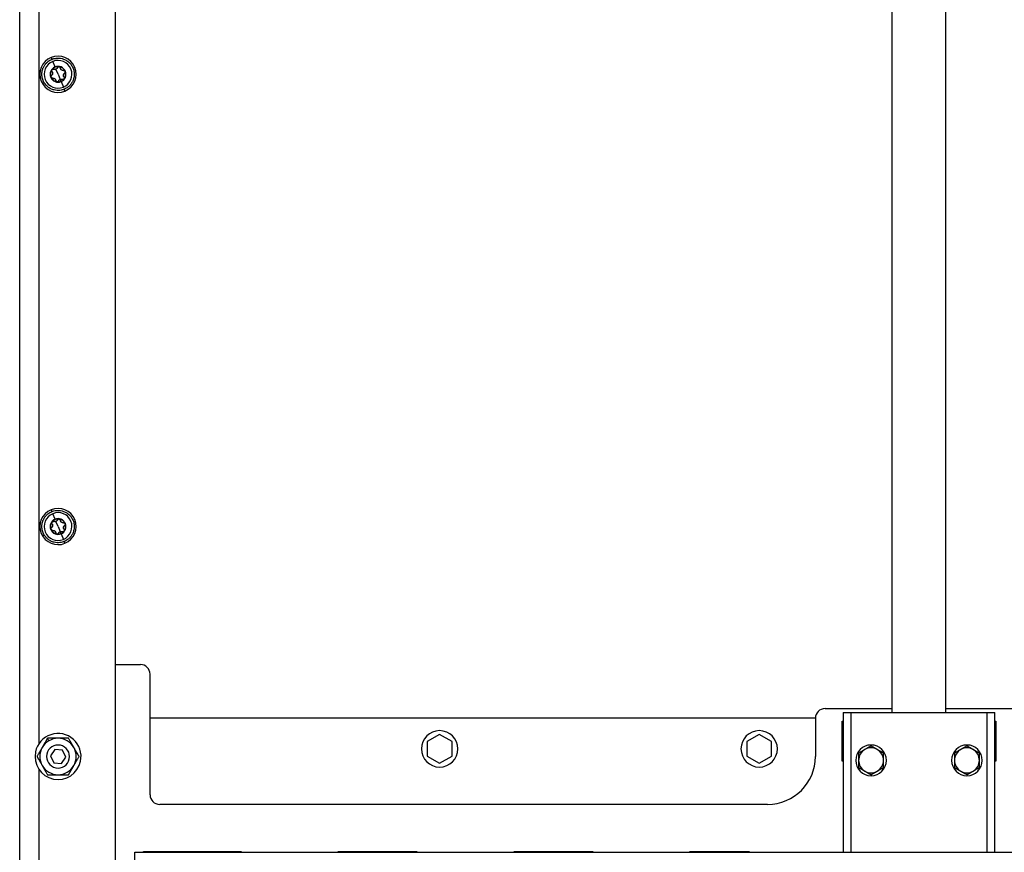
# Model space of a CAD drawing. Header units: millimetres. Extents: x 1279 to 4671, y -1749 to 1129.
# Tile 10 of 17: x 1897 to 2411, y -217 to 218. Entities that reach past the tile are written whole.
import ezdxf

# ---------------------------------------------------------------- set-up
doc = ezdxf.new("R2010")
doc.units = ezdxf.units.MM

msp = doc.modelspace()

# ---------------------------------------------------------------- linework, layer by layer
at = {"color": 7, "linetype": 'Continuous', "lineweight": 25}
for p, q in [((1897.04, -966.72), (1897.04, 571.28)), ((1907.04, 571.28), (1907.04, -160.08)), ((1947.04, -959.72), (1947.04, 545.4)), ((2352.04, -143.72), (2352.04, 485.28)), ((2380.04, -143.72), (2380.04, 485.28)), ((1913.43, 198.02), (1913.81, 197.09)), ((1915.46, 193.1), (1914.27, 195.98)), ((1918.13, 186.64), (1918.56, 185.61)), ((1918.62, 185.46), (1919.81, 182.58)), ((1920.65, 180.55), (1920.27, 181.47)), ((1913.43, -37.98), (1913.81, -38.91)), ((1915.46, -42.9), (1914.27, -40.02)), ((1918.13, -49.36), (1918.56, -50.39)), ((1918.62, -50.54), (1919.81, -53.42)), ((1920.65, -55.45), (1920.27, -54.53)), ((1947.04, -118.72), (1960.04, -118.72)), ((1965.04, -186.72), (1965.04, -123.72)), ((2317.04, -141.72), (2352.04, -141.72)), ((2326.54, -143.72), (2326.54, -216.72)), ((2326.54, -143.72), (2330.54, -143.72)), ((2330.54, -143.72), (2401.54, -143.72)), ((2380.04, -141.72), (2415.04, -141.72)), ((2401.54, -143.72), (2405.54, -143.72)), ((2405.54, -216.72), (2405.54, -143.72)), ((2312.04, -146.72), (1965.04, -146.72)), ((2312.04, -146.72), (2312.04, -166.72)), ((2326.04, -148.22), (2326.54, -148.22)), ((2326.04, -169.22), (2326.04, -148.22)), ((2405.54, -148.22), (2406.04, -148.22)), ((2406.04, -148.22), (2406.04, -169.22)), ((1912.29, -158.49), (1911.55, -157.22)), ((2116.04, -155.21), (2109.54, -158.96)), ((2109.54, -158.96), (2109.54, -166.47)), ((2122.54, -158.96), (2116.04, -155.21)), ((2122.54, -166.47), (2122.54, -158.96)), ((2282.71, -155.21), (2276.21, -158.96)), ((2276.21, -158.96), (2276.21, -166.47)), ((2289.21, -158.96), (2282.71, -155.21)), ((2289.21, -166.47), (2289.21, -158.96)), ((1915.31, -163.11), (1913.05, -166.41)), ((1919.3, -163.42), (1915.31, -163.11)), ((1921.03, -167.02), (1919.3, -163.42)), ((1913.05, -166.41), (1914.78, -170.02)), ((1918.77, -170.32), (1921.03, -167.02)), ((2109.54, -166.47), (2116.04, -170.22)), ((2116.04, -170.22), (2122.54, -166.47)), ((2276.21, -166.47), (2282.71, -170.22)), ((2282.71, -170.22), (2289.21, -166.47)), ((2326.54, -169.22), (2326.04, -169.22)), ((2406.04, -169.22), (2405.54, -169.22)), ((1907.04, -173.35), (1907.04, -354.08)), ((1914.78, -170.02), (1918.77, -170.32)), ((2287.04, -191.72), (1970.04, -191.72)), ((1957.04, -226.72), (1957.04, -216.72)), ((1957.04, -216.72), (2775.04, -216.72)), ((1961.54, -216.22), (2012.54, -216.22)), ((1961.54, -216.72), (1961.54, -216.22)), ((2012.54, -216.22), (2012.54, -216.72)), ((2063.21, -216.22), (2104.21, -216.22)), ((2063.21, -216.72), (2063.21, -216.22)), ((2104.21, -216.22), (2104.21, -216.72)), ((2154.88, -216.22), (2195.88, -216.22)), ((2154.88, -216.72), (2154.88, -216.22)), ((2195.88, -216.22), (2195.88, -216.72)), ((2246.55, -216.22), (2277.55, -216.22)), ((2246.55, -216.72), (2246.55, -216.22)), ((2277.55, -216.22), (2277.55, -216.72))]:
    msp.add_line(p, q, dxfattribs=at)
at = {"color": 8, "linetype": 'Continuous', "lineweight": 25}
for p, q in [((1917.04, 189.28), (1915.95, 191.93)), ((1917.04, 189.28), (1918.13, 186.64)), ((1917.04, -46.72), (1915.95, -44.07)), ((1917.04, -46.72), (1918.13, -49.36)), ((2330.54, -143.72), (2330.54, -216.72)), ((2401.54, -216.72), (2401.54, -143.72))]:
    msp.add_line(p, q, dxfattribs=at)
at = {"color": 7, "linetype": 'Continuous', "lineweight": 25}
for centre, radius, start, end in [((1917.04, 189.28), 9.45, 112.4483, 292.4483), ((1917.04, 189.28), 7.25, 112.4483, 292.4483), ((1917.04, 189.28), 9.45, 292.4483, 112.4483), ((1917.04, 189.28), 7.25, 292.4483, 112.4483), ((1917.04, 189.28), 4.13, 112.4483, 292.4483), ((1917.04, 189.28), 3.97, 142.4483, 202.4483), ((1917.04, 189.28), 3.97, 82.4483, 142.4483), ((1917.04, 189.28), 4.13, 292.4483, 112.4483), ((1917.04, 189.28), 3.97, 22.4483, 82.4483), ((1917.04, 189.28), 3.97, 322.4483, 22.4483), ((1917.04, 189.28), 3.97, 202.4483, 262.4483), ((1917.04, 189.28), 3.97, 262.4483, 292.4483), ((1917.04, 189.28), 3.97, 292.4483, 322.4483), ((1917.04, -46.72), 9.45, 112.4483, 292.4483), ((1917.04, -46.72), 7.25, 112.4483, 292.4483), ((1917.04, -46.72), 9.45, 292.4483, 112.4483), ((1917.04, -46.72), 7.25, 292.4483, 112.4483), ((1917.04, -46.72), 4.13, 112.4483, 292.4483), ((1917.04, -46.72), 3.97, 142.4483, 202.4483), ((1917.04, -46.72), 3.97, 82.4483, 142.4483), ((1917.04, -46.72), 4.13, 292.4483, 112.4483), ((1917.04, -46.72), 3.97, 22.4483, 82.4483), ((1917.04, -46.72), 3.97, 322.4483, 22.4483), ((1917.04, -46.72), 3.97, 202.4483, 262.4483), ((1917.04, -46.72), 3.97, 262.4483, 292.4483), ((1917.04, -46.72), 3.97, 292.4483, 322.4483), ((1960.04, -123.72), 5, 0, 90), ((2317.04, -146.72), 5, 90, 180), ((2116.04, -162.72), 9.5, 0, 180), ((2282.71, -162.72), 9.5, 0, 180), ((1917.04, -166.72), 12, 348.3033, 168.3033), ((1917.04, -166.72), 9.5, 120, 150), ((1917.04, -166.72), 9.5, 90, 120), ((1917.04, -166.72), 9.5, 30, 90), ((1917.04, -166.72), 12, 168.3033, 348.3033), ((1917.04, -166.72), 9.5, 150, 210), ((1917.04, -166.72), 6, 78.3033, 258.3033), ((1917.04, -166.72), 6, 258.3033, 78.3033), ((1917.04, -166.72), 9.5, 330, 30), ((2116.04, -162.72), 9.5, 180, 0), ((2282.71, -162.72), 9.5, 180, 0), ((2341.04, -168.72), 8, 0, 180), ((2341.04, -168.72), 6.5, 120, 180), ((2341.04, -168.72), 6.5, 60, 120), ((2341.04, -168.72), 6.5, 0, 60), ((2391.04, -168.72), 8, 0, 180), ((2391.04, -168.72), 6.5, 120, 180), ((2391.04, -168.72), 6.5, 60, 120), ((2391.04, -168.72), 6.5, 0, 60), ((2287.04, -166.72), 25, 270, 0), ((2341.04, -168.72), 8, 180, 0), ((2341.04, -168.72), 6.5, 180, 240), ((2341.04, -168.72), 6.5, 300, 0), ((2391.04, -168.72), 8, 180, 0), ((2391.04, -168.72), 6.5, 180, 240), ((2391.04, -168.72), 6.5, 300, 0), ((1917.04, -166.72), 9.5, 210, 270), ((1917.04, -166.72), 9.5, 270, 330), ((2341.04, -168.72), 6.5, 240, 300), ((2391.04, -168.72), 6.5, 240, 300), ((1970.04, -186.72), 5, 180, 270)]:
    msp.add_arc(centre, radius, start, end, dxfattribs=at)
for points, knots in [([(1920.27, 181.47), (1919.62, 181.21), (1918.85, 180.98), (1917.5, 180.83), (1917.02, 180.82), (1916.01, 180.88), (1915.48, 180.96), (1914.39, 181.24), (1913.83, 181.44), (1912.72, 181.99), (1912.18, 182.34), (1911.16, 183.18), (1910.68, 183.68), (1909.85, 184.79), (1909.5, 185.41), (1908.96, 186.71), (1908.77, 187.39), (1908.58, 188.76), (1908.57, 189.45), (1908.7, 190.77), (1908.84, 191.4), (1909.23, 192.57), (1909.49, 193.11), (1910.06, 194.08), (1910.38, 194.51), (1911.05, 195.27), (1911.4, 195.6), (1912.46, 196.44), (1913.16, 196.82), (1913.81, 197.09)], [0, 0, 0, 0, 0.125, 0.125, 0.1875, 0.1875, 0.25, 0.25, 0.3125, 0.3125, 0.375, 0.375, 0.4375, 0.4375, 0.5, 0.5, 0.5625, 0.5625, 0.625, 0.625, 0.6875, 0.6875, 0.75, 0.75, 0.8125, 0.8125, 0.875, 0.875, 1, 1, 1, 1]), ([(1913.81, 197.09), (1914.46, 197.36), (1915.23, 197.59), (1916.58, 197.73), (1917.06, 197.75), (1918.07, 197.69), (1918.6, 197.61), (1919.69, 197.33), (1920.25, 197.12), (1921.35, 196.57), (1921.9, 196.23), (1922.92, 195.38), (1923.4, 194.89), (1924.23, 193.78), (1924.58, 193.16), (1925.12, 191.86), (1925.3, 191.17), (1925.5, 189.8), (1925.51, 189.12), (1925.38, 187.8), (1925.24, 187.16), (1924.85, 185.99), (1924.59, 185.46), (1924.02, 184.49), (1923.7, 184.06), (1923.03, 183.3), (1922.68, 182.97), (1921.62, 182.13), (1920.92, 181.74), (1920.27, 181.47)], [0, 0, 0, 0, 0.125, 0.125, 0.1875, 0.1875, 0.25, 0.25, 0.3125, 0.3125, 0.375, 0.375, 0.4375, 0.4375, 0.5, 0.5, 0.5625, 0.5625, 0.625, 0.625, 0.6875, 0.6875, 0.75, 0.75, 0.8125, 0.8125, 0.875, 0.875, 1, 1, 1, 1]), ([(1913.9, 190.72), (1913.93, 190.69), (1913.98, 190.62), (1914.04, 190.52), (1914.09, 190.42), (1914.13, 190.32), (1914.18, 190.17), (1914.22, 189.94), (1914.21, 189.66), (1914.14, 189.38), (1914.04, 189.16), (1913.92, 188.98), (1913.79, 188.84), (1913.69, 188.76), (1913.64, 188.71)], [0, 0, 0, 0, 0.055463, 0.108219, 0.15828, 0.205661, 0.250379, 0.378158, 0.499894, 0.621702, 0.749594, 0.8256, 0.909047, 1, 1, 1, 1]), ([(1913.9, 190.72), (1913.88, 190.74), (1913.85, 190.79), (1913.81, 190.87), (1913.77, 190.96), (1913.73, 191.07), (1913.72, 191.21), (1913.73, 191.34), (1913.76, 191.47), (1913.81, 191.6), (1913.86, 191.67), (1913.89, 191.71)], [0, 0, 0, 0, 0.082678, 0.165804, 0.250252, 0.374934, 0.499813, 0.624638, 0.749737, 0.875208, 1, 1, 1, 1]), ([(1913.89, 191.71), (1913.91, 191.73), (1913.95, 191.78), (1914.01, 191.84), (1914.1, 191.9), (1914.2, 191.95), (1914.33, 192), (1914.46, 192.02), (1914.59, 192.02), (1914.72, 191.99), (1914.8, 191.96), (1914.84, 191.95)], [0, 0, 0, 0, 0.083263, 0.166504, 0.250292, 0.375282, 0.500224, 0.625153, 0.749918, 0.875903, 1, 1, 1, 1]), ([(1915.95, 191.93), (1915.91, 191.92), (1915.84, 191.89), (1915.73, 191.86), (1915.62, 191.84), (1915.51, 191.83), (1915.37, 191.82), (1915.21, 191.84), (1915.03, 191.87), (1914.91, 191.92), (1914.84, 191.95)], [0, 0, 0, 0, 0.096136, 0.194084, 0.293936, 0.395784, 0.499709, 0.651567, 0.818287, 1, 1, 1, 1]), ([(1916.71, 192.72), (1916.7, 192.68), (1916.67, 192.61), (1916.61, 192.5), (1916.55, 192.41), (1916.48, 192.32), (1916.4, 192.22), (1916.27, 192.12), (1916.12, 192.01), (1916, 191.96), (1915.95, 191.93)], [0, 0, 0, 0, 0.110891, 0.216369, 0.316458, 0.411187, 0.50059, 0.672516, 0.838849, 1, 1, 1, 1]), ([(1916.71, 192.72), (1916.73, 192.75), (1916.75, 192.8), (1916.79, 192.88), (1916.85, 192.96), (1916.94, 193.04), (1917.04, 193.12), (1917.16, 193.18), (1917.29, 193.22), (1917.43, 193.24), (1917.52, 193.23), (1917.56, 193.22)], [0, 0, 0, 0, 0.082678, 0.165804, 0.250252, 0.374934, 0.499813, 0.624638, 0.749737, 0.875208, 1, 1, 1, 1]), ([(1917.56, 193.22), (1917.59, 193.22), (1917.65, 193.21), (1917.74, 193.18), (1917.83, 193.14), (1917.93, 193.08), (1918.03, 192.99), (1918.12, 192.89), (1918.18, 192.77), (1918.23, 192.65), (1918.24, 192.56), (1918.25, 192.52)], [0, 0, 0, 0, 0.0832629, 0.1665036, 0.2502923, 0.3752819, 0.5002237, 0.625153, 0.749918, 0.8759032, 1, 1, 1, 1]), ([(1919.85, 191.28), (1919.81, 191.28), (1919.73, 191.27), (1919.61, 191.26), (1919.5, 191.27), (1919.4, 191.28), (1919.23, 191.32), (1919.02, 191.4), (1918.78, 191.55), (1918.57, 191.74), (1918.43, 191.95), (1918.34, 192.14), (1918.28, 192.32), (1918.26, 192.45), (1918.25, 192.52)], [0, 0, 0, 0, 0.055463, 0.108219, 0.15828, 0.205661, 0.250379, 0.378158, 0.499894, 0.621702, 0.749594, 0.8256, 0.909047, 1, 1, 1, 1]), ([(1919.85, 191.28), (1919.88, 191.29), (1919.94, 191.29), (1920.03, 191.29), (1920.13, 191.28), (1920.24, 191.25), (1920.36, 191.2), (1920.48, 191.12), (1920.57, 191.03), (1920.66, 190.92), (1920.69, 190.84), (1920.71, 190.8)], [0, 0, 0, 0, 0.082678, 0.165804, 0.250252, 0.374934, 0.499813, 0.624638, 0.749737, 0.875208, 1, 1, 1, 1]), ([(1920.71, 190.8), (1920.72, 190.77), (1920.74, 190.72), (1920.76, 190.63), (1920.78, 190.53), (1920.77, 190.41), (1920.75, 190.28), (1920.7, 190.15), (1920.63, 190.04), (1920.55, 189.93), (1920.48, 189.88), (1920.44, 189.85)], [0, 0, 0, 0, 0.083263, 0.166504, 0.250292, 0.375282, 0.500224, 0.625153, 0.749918, 0.875903, 1, 1, 1, 1]), ([(1913.37, 187.77), (1913.36, 187.79), (1913.33, 187.85), (1913.32, 187.94), (1913.3, 188.04), (1913.31, 188.16), (1913.33, 188.29), (1913.38, 188.42), (1913.45, 188.53), (1913.53, 188.63), (1913.6, 188.69), (1913.64, 188.71)], [0, 0, 0, 0, 0.083263, 0.166504, 0.250292, 0.375282, 0.500224, 0.625153, 0.749918, 0.875903, 1, 1, 1, 1]), ([(1914.23, 187.28), (1914.2, 187.28), (1914.14, 187.27), (1914.05, 187.27), (1913.95, 187.29), (1913.84, 187.32), (1913.71, 187.37), (1913.6, 187.44), (1913.51, 187.54), (1913.42, 187.64), (1913.38, 187.73), (1913.37, 187.77)], [0, 0, 0, 0, 0.082678, 0.165804, 0.250252, 0.374934, 0.499813, 0.624638, 0.749737, 0.875208, 1, 1, 1, 1]), ([(1914.23, 187.28), (1914.27, 187.29), (1914.35, 187.3), (1914.47, 187.3), (1914.58, 187.3), (1914.68, 187.28), (1914.85, 187.25), (1915.06, 187.17), (1915.3, 187.02), (1915.51, 186.83), (1915.65, 186.62), (1915.74, 186.43), (1915.8, 186.25), (1915.82, 186.12), (1915.83, 186.05)], [0, 0, 0, 0, 0.055463, 0.108219, 0.15828, 0.205661, 0.250379, 0.378158, 0.499894, 0.621702, 0.749594, 0.8256, 0.909047, 1, 1, 1, 1]), ([(1916.52, 185.34), (1916.49, 185.35), (1916.43, 185.36), (1916.34, 185.38), (1916.25, 185.43), (1916.15, 185.49), (1916.05, 185.58), (1915.96, 185.68), (1915.9, 185.8), (1915.85, 185.92), (1915.84, 186.01), (1915.83, 186.05)], [0, 0, 0, 0, 0.083263, 0.166504, 0.250292, 0.375282, 0.500224, 0.625153, 0.749918, 0.875903, 1, 1, 1, 1]), ([(1916.93, 185.4), (1916.9, 185.39), (1916.85, 185.37), (1916.77, 185.35), (1916.68, 185.34), (1916.6, 185.33), (1916.54, 185.34), (1916.52, 185.34)], [0, 0, 0, 0, 0.201766, 0.401419, 0.600198, 0.799329, 1, 1, 1, 1]), ([(1917.36, 185.85), (1917.35, 185.82), (1917.33, 185.77), (1917.29, 185.7), (1917.25, 185.64), (1917.18, 185.56), (1917.07, 185.47), (1916.97, 185.42), (1916.93, 185.4)], [0, 0, 0, 0, 0.124229, 0.248357, 0.373471, 0.500669, 0.750363, 1, 1, 1, 1]), ([(1917.36, 185.85), (1917.38, 185.89), (1917.41, 185.96), (1917.47, 186.06), (1917.53, 186.16), (1917.59, 186.24), (1917.68, 186.34), (1917.81, 186.45), (1917.96, 186.56), (1918.08, 186.61), (1918.13, 186.64)], [0, 0, 0, 0, 0.110891, 0.216369, 0.316458, 0.411187, 0.50059, 0.672516, 0.838849, 1, 1, 1, 1]), ([(1918.13, 186.64), (1918.17, 186.65), (1918.24, 186.68), (1918.34, 186.71), (1918.46, 186.73), (1918.57, 186.74), (1918.71, 186.74), (1918.87, 186.73), (1919.05, 186.69), (1919.17, 186.65), (1919.23, 186.62)], [0, 0, 0, 0, 0.0961362, 0.1940836, 0.2939364, 0.3957835, 0.4997088, 0.6515673, 0.8182871, 1, 1, 1, 1]), ([(1919.86, 186.61), (1919.84, 186.6), (1919.79, 186.58), (1919.71, 186.56), (1919.63, 186.55), (1919.52, 186.55), (1919.38, 186.56), (1919.28, 186.6), (1919.23, 186.62)], [0, 0, 0, 0, 0.125469, 0.250067, 0.374684, 0.500231, 0.752054, 1, 1, 1, 1]), ([(1920.18, 187.85), (1920.15, 187.88), (1920.1, 187.94), (1920.04, 188.04), (1919.99, 188.14), (1919.95, 188.24), (1919.9, 188.4), (1919.86, 188.62), (1919.87, 188.91), (1919.93, 189.19), (1920.04, 189.41), (1920.16, 189.59), (1920.29, 189.73), (1920.39, 189.81), (1920.44, 189.85)], [0, 0, 0, 0, 0.055463, 0.1082188, 0.15828, 0.2056609, 0.2503787, 0.3781584, 0.4998939, 0.6217023, 0.7495936, 0.8256005, 0.9090472, 1, 1, 1, 1]), ([(1920.19, 186.86), (1920.17, 186.84), (1920.14, 186.8), (1920.08, 186.74), (1920.01, 186.69), (1919.94, 186.64), (1919.89, 186.62), (1919.86, 186.61)], [0, 0, 0, 0, 0.2006711, 0.3998019, 0.5985813, 0.7982342, 1, 1, 1, 1]), ([(1920.18, 187.85), (1920.2, 187.82), (1920.23, 187.78), (1920.27, 187.7), (1920.31, 187.61), (1920.35, 187.49), (1920.36, 187.36), (1920.35, 187.23), (1920.32, 187.1), (1920.27, 186.97), (1920.22, 186.9), (1920.19, 186.86)], [0, 0, 0, 0, 0.0826775, 0.1658041, 0.2502516, 0.3749338, 0.499813, 0.6246376, 0.7497373, 0.8752076, 1, 1, 1, 1]), ([(1920.27, -54.53), (1919.62, -54.79), (1918.85, -55.02), (1917.5, -55.17), (1917.02, -55.18), (1916.01, -55.12), (1915.48, -55.04), (1914.39, -54.76), (1913.83, -54.56), (1912.72, -54.01), (1912.18, -53.66), (1911.16, -52.82), (1910.68, -52.32), (1909.85, -51.21), (1909.5, -50.59), (1908.96, -49.29), (1908.77, -48.61), (1908.58, -47.24), (1908.57, -46.55), (1908.7, -45.23), (1908.84, -44.6), (1909.23, -43.43), (1909.49, -42.89), (1910.06, -41.92), (1910.38, -41.49), (1911.05, -40.73), (1911.4, -40.4), (1912.46, -39.56), (1913.16, -39.18), (1913.81, -38.91)], [0, 0, 0, 0, 0.125, 0.125, 0.1875, 0.1875, 0.25, 0.25, 0.3125, 0.3125, 0.375, 0.375, 0.4375, 0.4375, 0.5, 0.5, 0.5625, 0.5625, 0.625, 0.625, 0.6875, 0.6875, 0.75, 0.75, 0.8125, 0.8125, 0.875, 0.875, 1, 1, 1, 1]), ([(1913.81, -38.91), (1914.46, -38.64), (1915.23, -38.41), (1916.58, -38.27), (1917.06, -38.25), (1918.07, -38.31), (1918.6, -38.39), (1919.69, -38.67), (1920.25, -38.88), (1921.35, -39.43), (1921.9, -39.77), (1922.92, -40.62), (1923.4, -41.11), (1924.23, -42.22), (1924.58, -42.84), (1925.12, -44.14), (1925.3, -44.83), (1925.5, -46.2), (1925.51, -46.88), (1925.38, -48.2), (1925.24, -48.84), (1924.85, -50.01), (1924.59, -50.54), (1924.02, -51.51), (1923.7, -51.94), (1923.03, -52.7), (1922.68, -53.03), (1921.62, -53.87), (1920.92, -54.26), (1920.27, -54.53)], [0, 0, 0, 0, 0.125, 0.125, 0.1875, 0.1875, 0.25, 0.25, 0.3125, 0.3125, 0.375, 0.375, 0.4375, 0.4375, 0.5, 0.5, 0.5625, 0.5625, 0.625, 0.625, 0.6875, 0.6875, 0.75, 0.75, 0.8125, 0.8125, 0.875, 0.875, 1, 1, 1, 1]), ([(1913.9, -45.28), (1913.93, -45.31), (1913.98, -45.38), (1914.04, -45.48), (1914.09, -45.58), (1914.13, -45.68), (1914.18, -45.83), (1914.22, -46.06), (1914.21, -46.34), (1914.14, -46.62), (1914.04, -46.84), (1913.92, -47.02), (1913.79, -47.16), (1913.69, -47.24), (1913.64, -47.29)], [0, 0, 0, 0, 0.055463, 0.108219, 0.15828, 0.205661, 0.250379, 0.378158, 0.499894, 0.621702, 0.749594, 0.8256, 0.909047, 1, 1, 1, 1]), ([(1913.9, -45.28), (1913.88, -45.26), (1913.85, -45.21), (1913.81, -45.13), (1913.77, -45.04), (1913.73, -44.93), (1913.72, -44.79), (1913.73, -44.66), (1913.76, -44.53), (1913.81, -44.4), (1913.86, -44.33), (1913.89, -44.29)], [0, 0, 0, 0, 0.082678, 0.165804, 0.250252, 0.374934, 0.499813, 0.624638, 0.749737, 0.875208, 1, 1, 1, 1]), ([(1913.89, -44.29), (1913.91, -44.27), (1913.95, -44.22), (1914.01, -44.16), (1914.1, -44.1), (1914.2, -44.05), (1914.33, -44), (1914.46, -43.98), (1914.59, -43.98), (1914.72, -44.01), (1914.8, -44.04), (1914.84, -44.05)], [0, 0, 0, 0, 0.083263, 0.166504, 0.250292, 0.375282, 0.500224, 0.625153, 0.749918, 0.875903, 1, 1, 1, 1]), ([(1915.95, -44.07), (1915.91, -44.08), (1915.84, -44.11), (1915.73, -44.14), (1915.62, -44.16), (1915.51, -44.17), (1915.37, -44.18), (1915.21, -44.16), (1915.03, -44.13), (1914.91, -44.08), (1914.84, -44.05)], [0, 0, 0, 0, 0.096136, 0.194084, 0.293936, 0.395784, 0.499709, 0.651567, 0.818287, 1, 1, 1, 1]), ([(1916.71, -43.28), (1916.7, -43.32), (1916.67, -43.39), (1916.61, -43.5), (1916.55, -43.59), (1916.48, -43.68), (1916.4, -43.78), (1916.27, -43.88), (1916.12, -43.99), (1916, -44.04), (1915.95, -44.07)], [0, 0, 0, 0, 0.110891, 0.216369, 0.316458, 0.411187, 0.50059, 0.672516, 0.838849, 1, 1, 1, 1]), ([(1916.71, -43.28), (1916.73, -43.25), (1916.75, -43.2), (1916.79, -43.12), (1916.85, -43.04), (1916.94, -42.96), (1917.04, -42.88), (1917.16, -42.82), (1917.29, -42.78), (1917.43, -42.76), (1917.52, -42.77), (1917.56, -42.78)], [0, 0, 0, 0, 0.082678, 0.165804, 0.250252, 0.374934, 0.499813, 0.624638, 0.749737, 0.875208, 1, 1, 1, 1]), ([(1917.56, -42.78), (1917.59, -42.78), (1917.65, -42.79), (1917.74, -42.82), (1917.83, -42.86), (1917.93, -42.92), (1918.03, -43.01), (1918.12, -43.11), (1918.18, -43.23), (1918.23, -43.35), (1918.24, -43.44), (1918.25, -43.48)], [0, 0, 0, 0, 0.083263, 0.166504, 0.250292, 0.375282, 0.500224, 0.625153, 0.749918, 0.875903, 1, 1, 1, 1]), ([(1919.85, -44.72), (1919.81, -44.72), (1919.73, -44.73), (1919.61, -44.74), (1919.5, -44.73), (1919.4, -44.72), (1919.23, -44.68), (1919.02, -44.6), (1918.78, -44.45), (1918.57, -44.26), (1918.43, -44.05), (1918.34, -43.86), (1918.28, -43.68), (1918.26, -43.55), (1918.25, -43.48)], [0, 0, 0, 0, 0.055463, 0.1082188, 0.15828, 0.2056609, 0.2503787, 0.3781584, 0.4998939, 0.6217023, 0.7495936, 0.8256005, 0.9090472, 1, 1, 1, 1]), ([(1919.85, -44.72), (1919.88, -44.71), (1919.94, -44.71), (1920.03, -44.71), (1920.13, -44.72), (1920.24, -44.75), (1920.36, -44.8), (1920.48, -44.88), (1920.57, -44.97), (1920.66, -45.08), (1920.69, -45.16), (1920.71, -45.2)], [0, 0, 0, 0, 0.082678, 0.165804, 0.250252, 0.374934, 0.499813, 0.624638, 0.749737, 0.875208, 1, 1, 1, 1]), ([(1920.18, -48.15), (1920.15, -48.12), (1920.1, -48.06), (1920.04, -47.96), (1919.99, -47.86), (1919.95, -47.76), (1919.9, -47.6), (1919.86, -47.38), (1919.87, -47.09), (1919.93, -46.81), (1920.04, -46.59), (1920.16, -46.41), (1920.29, -46.27), (1920.39, -46.19), (1920.44, -46.15)], [0, 0, 0, 0, 0.055463, 0.108219, 0.15828, 0.205661, 0.250379, 0.378158, 0.499894, 0.621702, 0.749594, 0.8256, 0.909047, 1, 1, 1, 1]), ([(1920.71, -45.2), (1920.72, -45.23), (1920.74, -45.28), (1920.76, -45.37), (1920.78, -45.47), (1920.77, -45.59), (1920.75, -45.72), (1920.7, -45.85), (1920.63, -45.96), (1920.55, -46.07), (1920.48, -46.12), (1920.44, -46.15)], [0, 0, 0, 0, 0.083263, 0.166504, 0.250292, 0.375282, 0.500224, 0.625153, 0.749918, 0.875903, 1, 1, 1, 1]), ([(1913.37, -48.23), (1913.36, -48.21), (1913.33, -48.15), (1913.32, -48.06), (1913.3, -47.96), (1913.31, -47.84), (1913.33, -47.71), (1913.38, -47.58), (1913.45, -47.47), (1913.53, -47.37), (1913.6, -47.31), (1913.64, -47.29)], [0, 0, 0, 0, 0.083263, 0.166504, 0.250292, 0.375282, 0.500224, 0.625153, 0.749918, 0.875903, 1, 1, 1, 1]), ([(1914.23, -48.72), (1914.2, -48.72), (1914.14, -48.73), (1914.05, -48.73), (1913.95, -48.71), (1913.84, -48.68), (1913.71, -48.63), (1913.6, -48.56), (1913.51, -48.46), (1913.42, -48.36), (1913.38, -48.27), (1913.37, -48.23)], [0, 0, 0, 0, 0.082678, 0.165804, 0.250252, 0.374934, 0.499813, 0.624638, 0.749737, 0.875208, 1, 1, 1, 1]), ([(1914.23, -48.72), (1914.27, -48.71), (1914.35, -48.7), (1914.47, -48.7), (1914.58, -48.7), (1914.68, -48.72), (1914.85, -48.75), (1915.06, -48.83), (1915.3, -48.98), (1915.51, -49.17), (1915.65, -49.38), (1915.74, -49.57), (1915.8, -49.75), (1915.82, -49.88), (1915.83, -49.95)], [0, 0, 0, 0, 0.055463, 0.108219, 0.15828, 0.205661, 0.250379, 0.378158, 0.499894, 0.621702, 0.749594, 0.8256, 0.909047, 1, 1, 1, 1]), ([(1916.52, -50.66), (1916.49, -50.65), (1916.43, -50.64), (1916.34, -50.62), (1916.25, -50.57), (1916.15, -50.51), (1916.05, -50.42), (1915.96, -50.32), (1915.9, -50.2), (1915.85, -50.08), (1915.84, -49.99), (1915.83, -49.95)], [0, 0, 0, 0, 0.083263, 0.166504, 0.250292, 0.375282, 0.500224, 0.625153, 0.749918, 0.875903, 1, 1, 1, 1]), ([(1916.93, -50.6), (1916.9, -50.61), (1916.85, -50.63), (1916.77, -50.65), (1916.68, -50.66), (1916.6, -50.67), (1916.54, -50.66), (1916.52, -50.66)], [0, 0, 0, 0, 0.201766, 0.401419, 0.600198, 0.799329, 1, 1, 1, 1]), ([(1917.36, -50.15), (1917.35, -50.18), (1917.33, -50.23), (1917.29, -50.3), (1917.25, -50.36), (1917.18, -50.44), (1917.07, -50.53), (1916.97, -50.58), (1916.93, -50.6)], [0, 0, 0, 0, 0.124229, 0.248357, 0.373471, 0.500669, 0.750363, 1, 1, 1, 1]), ([(1917.36, -50.15), (1917.38, -50.11), (1917.41, -50.04), (1917.47, -49.94), (1917.53, -49.84), (1917.59, -49.76), (1917.68, -49.66), (1917.81, -49.55), (1917.96, -49.44), (1918.08, -49.39), (1918.13, -49.36)], [0, 0, 0, 0, 0.110891, 0.216369, 0.316458, 0.411187, 0.50059, 0.672516, 0.838849, 1, 1, 1, 1]), ([(1918.13, -49.36), (1918.17, -49.35), (1918.24, -49.32), (1918.34, -49.29), (1918.46, -49.27), (1918.57, -49.26), (1918.71, -49.26), (1918.87, -49.27), (1919.05, -49.31), (1919.17, -49.35), (1919.23, -49.38)], [0, 0, 0, 0, 0.0961362, 0.1940836, 0.2939364, 0.3957835, 0.4997088, 0.6515673, 0.8182871, 1, 1, 1, 1]), ([(1919.86, -49.39), (1919.84, -49.4), (1919.79, -49.42), (1919.71, -49.44), (1919.63, -49.45), (1919.52, -49.45), (1919.38, -49.44), (1919.28, -49.4), (1919.23, -49.38)], [0, 0, 0, 0, 0.125469, 0.250067, 0.374684, 0.500231, 0.752054, 1, 1, 1, 1]), ([(1920.19, -49.14), (1920.17, -49.16), (1920.14, -49.2), (1920.08, -49.26), (1920.01, -49.31), (1919.94, -49.36), (1919.89, -49.38), (1919.86, -49.39)], [0, 0, 0, 0, 0.200671, 0.399802, 0.598581, 0.798234, 1, 1, 1, 1]), ([(1920.18, -48.15), (1920.2, -48.18), (1920.23, -48.22), (1920.27, -48.3), (1920.31, -48.39), (1920.35, -48.51), (1920.36, -48.64), (1920.35, -48.77), (1920.32, -48.9), (1920.27, -49.03), (1920.22, -49.1), (1920.19, -49.14)], [0, 0, 0, 0, 0.082678, 0.165804, 0.250252, 0.374934, 0.499813, 0.624638, 0.749737, 0.875208, 1, 1, 1, 1]), ([(1911.55, -157.22), (1911.49, -157.33), (1911.36, -157.55), (1911.17, -157.88), (1910.98, -158.21), (1910.79, -158.54), (1910.6, -158.87), (1910.42, -159.19), (1910.18, -159.6), (1909.88, -160.11), (1909.57, -160.65), (1909.29, -161.13), (1909.05, -161.55), (1908.89, -161.83), (1908.81, -161.97)], [0, 0, 0, 0, 0.0754497, 0.1492654, 0.2215718, 0.2925059, 0.3622178, 0.4308704, 0.4986396, 0.6243607, 0.7475472, 0.8322267, 0.9161685, 1, 1, 1, 1]), ([(1917.04, -157.22), (1916.95, -157.22), (1916.76, -157.22), (1916.47, -157.22), (1916.19, -157.22), (1915.9, -157.22), (1915.48, -157.22), (1914.92, -157.22), (1914.23, -157.22), (1913.56, -157.22), (1912.9, -157.22), (1912.23, -157.22), (1911.78, -157.22), (1911.55, -157.22)], [0, 0, 0, 0, 0.04948, 0.098947, 0.148534, 0.19837, 0.248583, 0.372238, 0.498235, 0.618118, 0.741137, 0.868178, 1, 1, 1, 1]), ([(1922.52, -157.22), (1922.4, -157.22), (1922.14, -157.22), (1921.75, -157.22), (1921.37, -157.22), (1921, -157.22), (1920.62, -157.22), (1920.25, -157.22), (1919.77, -157.22), (1919.18, -157.22), (1918.55, -157.22), (1918, -157.22), (1917.52, -157.22), (1917.2, -157.22), (1917.04, -157.22)], [0, 0, 0, 0, 0.07545, 0.149265, 0.221572, 0.292506, 0.362218, 0.43087, 0.49864, 0.624361, 0.747547, 0.832227, 0.916169, 1, 1, 1, 1]), ([(1925.27, -161.97), (1925.22, -161.88), (1925.12, -161.72), (1924.98, -161.47), (1924.84, -161.22), (1924.7, -160.98), (1924.48, -160.61), (1924.2, -160.12), (1923.86, -159.53), (1923.52, -158.95), (1923.19, -158.38), (1922.86, -157.8), (1922.64, -157.41), (1922.52, -157.22)], [0, 0, 0, 0, 0.049814, 0.099609, 0.149516, 0.199669, 0.250197, 0.373621, 0.499436, 0.619041, 0.741773, 0.868508, 1, 1, 1, 1]), ([(1908.81, -161.97), (1908.77, -162.05), (1908.67, -162.21), (1908.53, -162.46), (1908.39, -162.7), (1908.24, -162.95), (1908.03, -163.32), (1907.75, -163.8), (1907.41, -164.4), (1907.07, -164.98), (1906.74, -165.55), (1906.41, -166.14), (1906.18, -166.52), (1906.07, -166.72)], [0, 0, 0, 0, 0.04948, 0.098947, 0.148534, 0.19837, 0.248583, 0.372238, 0.498235, 0.618118, 0.741137, 0.868178, 1, 1, 1, 1]), ([(1928.01, -166.72), (1927.94, -166.6), (1927.82, -166.38), (1927.62, -166.05), (1927.43, -165.72), (1927.24, -165.39), (1927.05, -165.06), (1926.87, -164.74), (1926.63, -164.32), (1926.33, -163.81), (1926.02, -163.27), (1925.74, -162.79), (1925.51, -162.38), (1925.35, -162.1), (1925.27, -161.97)], [0, 0, 0, 0, 0.075737, 0.149826, 0.222395, 0.293583, 0.36354, 0.432432, 0.500438, 0.626016, 0.749073, 0.833235, 0.916671, 1, 1, 1, 1]), ([(2337.79, -163.09), (2337.7, -163.14), (2337.51, -163.25), (2337.24, -163.41), (2336.92, -163.59), (2336.55, -163.8), (2336.02, -164.11), (2335.34, -164.5), (2334.81, -164.81), (2334.54, -164.96)], [0, 0, 0, 0, 0.0833748, 0.1667784, 0.2506675, 0.374704, 0.4999796, 0.7448926, 1, 1, 1, 1]), ([(2341.04, -161.21), (2340.93, -161.27), (2340.71, -161.4), (2340.39, -161.59), (2340.07, -161.77), (2339.75, -161.95), (2339.41, -162.15), (2339.03, -162.37), (2338.62, -162.61), (2338.2, -162.85), (2337.93, -163.01), (2337.79, -163.09)], [0, 0, 0, 0, 0.10321, 0.20427, 0.303514, 0.401316, 0.49809, 0.623873, 0.748318, 0.874385, 1, 1, 1, 1]), ([(2344.29, -163.09), (2344.2, -163.03), (2344.01, -162.93), (2343.74, -162.77), (2343.42, -162.58), (2343.05, -162.37), (2342.52, -162.06), (2341.84, -161.67), (2341.31, -161.37), (2341.04, -161.21)], [0, 0, 0, 0, 0.0835077, 0.1669909, 0.2509068, 0.374976, 0.5003964, 0.7451083, 1, 1, 1, 1]), ([(2347.54, -164.96), (2347.43, -164.9), (2347.21, -164.77), (2346.89, -164.59), (2346.57, -164.4), (2346.25, -164.22), (2345.9, -164.02), (2345.52, -163.8), (2345.11, -163.56), (2344.7, -163.33), (2344.43, -163.17), (2344.29, -163.09)], [0, 0, 0, 0, 0.103678, 0.205184, 0.30486, 0.403084, 0.500277, 0.625508, 0.749528, 0.875047, 1, 1, 1, 1]), ([(2387.79, -163.09), (2387.7, -163.14), (2387.51, -163.25), (2387.24, -163.41), (2386.92, -163.59), (2386.55, -163.8), (2386.02, -164.11), (2385.34, -164.5), (2384.81, -164.81), (2384.54, -164.96)], [0, 0, 0, 0, 0.083508, 0.166991, 0.250907, 0.374976, 0.500396, 0.745108, 1, 1, 1, 1]), ([(2391.04, -161.21), (2390.93, -161.27), (2390.71, -161.4), (2390.39, -161.59), (2390.07, -161.77), (2389.75, -161.96), (2389.4, -162.16), (2389.02, -162.37), (2388.61, -162.61), (2388.2, -162.85), (2387.93, -163.01), (2387.79, -163.09)], [0, 0, 0, 0, 0.103678, 0.205184, 0.30486, 0.403084, 0.500277, 0.625508, 0.749528, 0.875047, 1, 1, 1, 1]), ([(2394.29, -163.09), (2394.2, -163.03), (2394.01, -162.93), (2393.74, -162.77), (2393.42, -162.58), (2393.05, -162.37), (2392.52, -162.06), (2391.84, -161.67), (2391.31, -161.37), (2391.04, -161.21)], [0, 0, 0, 0, 0.083508, 0.166991, 0.250907, 0.374976, 0.500396, 0.745108, 1, 1, 1, 1]), ([(2397.54, -164.96), (2397.43, -164.9), (2397.21, -164.77), (2396.89, -164.59), (2396.57, -164.4), (2396.25, -164.22), (2395.9, -164.02), (2395.52, -163.8), (2395.11, -163.56), (2394.7, -163.33), (2394.43, -163.17), (2394.29, -163.09)], [0, 0, 0, 0, 0.103678, 0.205184, 0.30486, 0.403084, 0.500277, 0.625508, 0.749528, 0.875047, 1, 1, 1, 1]), ([(1906.07, -166.72), (1906.13, -166.83), (1906.26, -167.05), (1906.46, -167.39), (1906.65, -167.72), (1906.84, -168.05), (1907.03, -168.37), (1907.21, -168.7), (1907.45, -169.11), (1907.75, -169.62), (1908.06, -170.16), (1908.34, -170.64), (1908.57, -171.05), (1908.73, -171.33), (1908.81, -171.47)], [0, 0, 0, 0, 0.0757605, 0.149873, 0.2224639, 0.2936721, 0.3636497, 0.4325619, 0.5005872, 0.6263923, 0.7498225, 0.8338098, 0.9169985, 1, 1, 1, 1]), ([(1925.27, -171.47), (1925.31, -171.38), (1925.41, -171.22), (1925.55, -170.98), (1925.69, -170.73), (1925.83, -170.48), (1926.05, -170.12), (1926.33, -169.63), (1926.67, -169.04), (1927.01, -168.45), (1927.34, -167.88), (1927.67, -167.3), (1927.9, -166.91), (1928.01, -166.72)], [0, 0, 0, 0, 0.0494795, 0.0989471, 0.148534, 0.1983701, 0.2485828, 0.3722377, 0.4982351, 0.6181178, 0.7411371, 0.8681777, 1, 1, 1, 1]), ([(2334.54, -164.96), (2334.54, -165.09), (2334.54, -165.34), (2334.54, -165.72), (2334.54, -166.09), (2334.54, -166.45), (2334.54, -166.86), (2334.54, -167.29), (2334.54, -167.76), (2334.54, -168.24), (2334.54, -168.56), (2334.54, -168.72)], [0, 0, 0, 0, 0.103678, 0.205184, 0.30486, 0.403084, 0.500277, 0.625508, 0.749528, 0.875047, 1, 1, 1, 1]), ([(2334.54, -168.72), (2334.54, -168.82), (2334.54, -169.03), (2334.54, -169.35), (2334.54, -169.72), (2334.54, -170.14), (2334.54, -170.76), (2334.54, -171.54), (2334.54, -172.16), (2334.54, -172.47)], [0, 0, 0, 0, 0.083508, 0.166991, 0.250907, 0.374976, 0.500396, 0.745108, 1, 1, 1, 1]), ([(2347.54, -168.72), (2347.54, -168.61), (2347.54, -168.4), (2347.54, -168.08), (2347.54, -167.71), (2347.54, -167.29), (2347.54, -166.67), (2347.54, -165.89), (2347.54, -165.28), (2347.54, -164.96)], [0, 0, 0, 0, 0.083508, 0.166991, 0.250907, 0.374976, 0.500396, 0.745108, 1, 1, 1, 1]), ([(2347.54, -172.47), (2347.54, -172.34), (2347.54, -172.09), (2347.54, -171.72), (2347.54, -171.35), (2347.54, -170.98), (2347.54, -170.58), (2347.54, -170.14), (2347.54, -169.67), (2347.54, -169.19), (2347.54, -168.88), (2347.54, -168.72)], [0, 0, 0, 0, 0.103678, 0.205184, 0.30486, 0.403084, 0.500277, 0.625508, 0.749528, 0.875047, 1, 1, 1, 1]), ([(2384.54, -164.96), (2384.54, -165.09), (2384.54, -165.34), (2384.54, -165.71), (2384.54, -166.08), (2384.54, -166.45), (2384.54, -166.85), (2384.54, -167.28), (2384.54, -167.76), (2384.54, -168.24), (2384.54, -168.56), (2384.54, -168.72)], [0, 0, 0, 0, 0.10321, 0.20427, 0.303514, 0.401316, 0.49809, 0.623873, 0.748318, 0.874385, 1, 1, 1, 1]), ([(2384.54, -168.72), (2384.54, -168.82), (2384.54, -169.03), (2384.54, -169.35), (2384.54, -169.72), (2384.54, -170.14), (2384.54, -170.76), (2384.54, -171.54), (2384.54, -172.16), (2384.54, -172.47)], [0, 0, 0, 0, 0.083375, 0.166778, 0.250668, 0.374704, 0.49998, 0.744893, 1, 1, 1, 1]), ([(2397.54, -168.72), (2397.54, -168.61), (2397.54, -168.4), (2397.54, -168.08), (2397.54, -167.71), (2397.54, -167.29), (2397.54, -166.67), (2397.54, -165.89), (2397.54, -165.28), (2397.54, -164.96)], [0, 0, 0, 0, 0.083375, 0.166778, 0.250668, 0.374704, 0.49998, 0.744893, 1, 1, 1, 1]), ([(2397.54, -172.47), (2397.54, -172.34), (2397.54, -172.09), (2397.54, -171.72), (2397.54, -171.35), (2397.54, -170.98), (2397.54, -170.58), (2397.54, -170.15), (2397.54, -169.67), (2397.54, -169.2), (2397.54, -168.88), (2397.54, -168.72)], [0, 0, 0, 0, 0.1032105, 0.2042702, 0.303514, 0.4013162, 0.4980903, 0.6238728, 0.748318, 0.8743845, 1, 1, 1, 1]), ([(1908.81, -171.47), (1908.86, -171.55), (1908.96, -171.71), (1909.1, -171.96), (1909.24, -172.21), (1909.39, -172.46), (1909.6, -172.83), (1909.88, -173.31), (1910.22, -173.9), (1910.56, -174.48), (1910.89, -175.06), (1911.22, -175.64), (1911.44, -176.02), (1911.55, -176.22)], [0, 0, 0, 0, 0.05002, 0.099991, 0.150048, 0.200322, 0.250946, 0.373997, 0.499586, 0.619156, 0.741852, 0.868549, 1, 1, 1, 1]), ([(1922.52, -176.22), (1922.59, -176.1), (1922.72, -175.88), (1922.91, -175.55), (1923.1, -175.22), (1923.29, -174.89), (1923.48, -174.57), (1923.66, -174.24), (1923.9, -173.83), (1924.2, -173.32), (1924.51, -172.78), (1924.79, -172.3), (1925.03, -171.88), (1925.19, -171.61), (1925.27, -171.47)], [0, 0, 0, 0, 0.07545, 0.149265, 0.221572, 0.292506, 0.362218, 0.43087, 0.49864, 0.624361, 0.747547, 0.832227, 0.916169, 1, 1, 1, 1]), ([(2334.54, -172.47), (2334.65, -172.53), (2334.87, -172.66), (2335.19, -172.85), (2335.51, -173.03), (2335.83, -173.21), (2336.18, -173.42), (2336.56, -173.63), (2336.97, -173.87), (2337.38, -174.11), (2337.65, -174.27), (2337.79, -174.35)], [0, 0, 0, 0, 0.103678, 0.205184, 0.30486, 0.403084, 0.500277, 0.625508, 0.749528, 0.875047, 1, 1, 1, 1]), ([(2337.79, -174.35), (2337.88, -174.4), (2338.07, -174.5), (2338.34, -174.66), (2338.66, -174.85), (2339.03, -175.06), (2339.56, -175.37), (2340.24, -175.76), (2340.77, -176.07), (2341.04, -176.22)], [0, 0, 0, 0, 0.083508, 0.166991, 0.250907, 0.374976, 0.500396, 0.745108, 1, 1, 1, 1]), ([(2341.04, -176.22), (2341.15, -176.16), (2341.37, -176.03), (2341.69, -175.85), (2342.01, -175.66), (2342.32, -175.48), (2342.67, -175.28), (2343.05, -175.06), (2343.46, -174.82), (2343.87, -174.59), (2344.15, -174.43), (2344.29, -174.35)], [0, 0, 0, 0, 0.10321, 0.20427, 0.303514, 0.401316, 0.49809, 0.623873, 0.748318, 0.874385, 1, 1, 1, 1]), ([(2344.29, -174.35), (2344.38, -174.29), (2344.56, -174.19), (2344.84, -174.03), (2345.16, -173.84), (2345.52, -173.63), (2346.06, -173.32), (2346.74, -172.93), (2347.27, -172.63), (2347.54, -172.47)], [0, 0, 0, 0, 0.0833748, 0.1667784, 0.2506675, 0.374704, 0.4999796, 0.7448926, 1, 1, 1, 1]), ([(2384.54, -172.47), (2384.65, -172.53), (2384.87, -172.66), (2385.19, -172.85), (2385.51, -173.03), (2385.83, -173.21), (2386.18, -173.42), (2386.56, -173.63), (2386.97, -173.87), (2387.38, -174.11), (2387.65, -174.27), (2387.79, -174.35)], [0, 0, 0, 0, 0.103678, 0.205184, 0.30486, 0.403084, 0.500277, 0.625508, 0.749528, 0.875047, 1, 1, 1, 1]), ([(2387.79, -174.35), (2387.88, -174.4), (2388.07, -174.5), (2388.34, -174.66), (2388.66, -174.85), (2389.03, -175.06), (2389.56, -175.37), (2390.24, -175.76), (2390.77, -176.07), (2391.04, -176.22)], [0, 0, 0, 0, 0.083508, 0.166991, 0.250907, 0.374976, 0.500396, 0.745108, 1, 1, 1, 1]), ([(2391.04, -176.22), (2391.15, -176.16), (2391.37, -176.03), (2391.69, -175.85), (2392.01, -175.66), (2392.33, -175.48), (2392.68, -175.28), (2393.06, -175.06), (2393.47, -174.82), (2393.88, -174.58), (2394.15, -174.42), (2394.29, -174.35)], [0, 0, 0, 0, 0.103678, 0.205184, 0.30486, 0.403084, 0.500277, 0.625508, 0.749528, 0.875047, 1, 1, 1, 1]), ([(2394.29, -174.35), (2394.38, -174.29), (2394.57, -174.19), (2394.84, -174.03), (2395.16, -173.84), (2395.53, -173.63), (2396.06, -173.32), (2396.74, -172.93), (2397.27, -172.63), (2397.54, -172.47)], [0, 0, 0, 0, 0.083508, 0.166991, 0.250907, 0.374976, 0.500396, 0.745108, 1, 1, 1, 1]), ([(1911.55, -176.22), (1911.68, -176.22), (1911.94, -176.22), (1912.32, -176.22), (1912.71, -176.22), (1913.08, -176.22), (1913.46, -176.22), (1913.83, -176.22), (1914.31, -176.22), (1914.9, -176.22), (1915.52, -176.22), (1916.08, -176.22), (1916.56, -176.22), (1916.88, -176.22), (1917.04, -176.22)], [0, 0, 0, 0, 0.07545, 0.149265, 0.221572, 0.292506, 0.362218, 0.43087, 0.49864, 0.624361, 0.747547, 0.832227, 0.916169, 1, 1, 1, 1]), ([(1917.04, -176.22), (1917.13, -176.22), (1917.32, -176.22), (1917.61, -176.22), (1917.89, -176.22), (1918.17, -176.22), (1918.6, -176.22), (1919.16, -176.22), (1919.85, -176.22), (1920.52, -176.22), (1921.18, -176.22), (1921.85, -176.22), (1922.3, -176.22), (1922.52, -176.22)], [0, 0, 0, 0, 0.04948, 0.098947, 0.148534, 0.19837, 0.248583, 0.372238, 0.498235, 0.618118, 0.741137, 0.868178, 1, 1, 1, 1])]:
    msp.add_open_spline(points, degree=3, knots=knots, dxfattribs=at)

doc.saveas('drawing.dxf')
